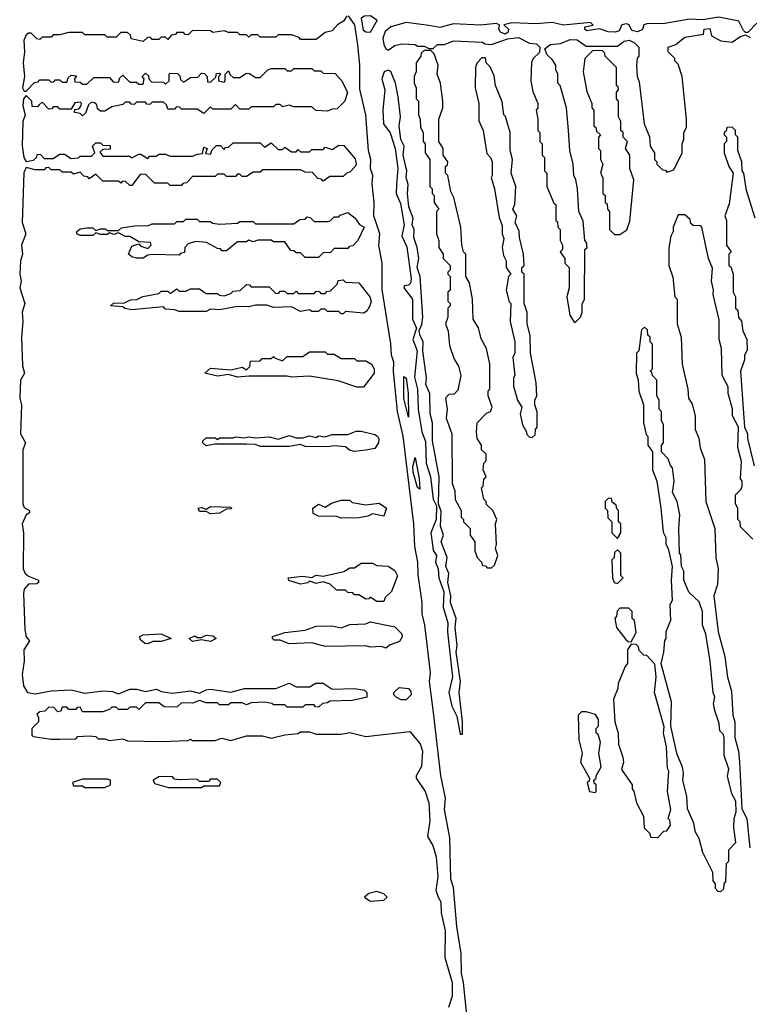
# Model space of a CAD drawing. Extents: x 2737564 to 2859580, y 876530 to 1012372.
# Tile 86 of 110: x 2775066 to 2778311, y 962659 to 967037. Entities that reach past the tile are written whole.
import ezdxf

# ---------------------------------------------------------------- set-up
doc = ezdxf.new("R2010")
doc.units = 0

msp = doc.modelspace()

# ---------------------------------------------------------------- linework, layer by layer
at = {"layer": '0CON05XD'}
for points in [[(2776520.8, 967055), (2776507.5, 967032.5), (2776480, 967015), (2776455, 966987.5), (2776425, 966980), (2776385, 966950), (2776315, 966950), (2776308.3, 966958.3), (2776275, 966970), (2776215, 966970), (2776205, 966960), (2776135, 966960), (2776125, 966970), (2776095, 966970), (2776085, 966960), (2776075, 966970), (2776045, 966970), (2776035, 966980), (2775995, 966980), (2775975, 966987.5), (2775925, 966980), (2775915, 966987.5), (2775835, 966990), (2775815, 966970), (2775801.7, 966971.7), (2775795, 966980), (2775765, 966980), (2775758.3, 966971.7), (2775741.7, 966968.3), (2775725, 966950), (2775715, 966960), (2775695, 966960), (2775685, 966950), (2775655, 966950), (2775648.3, 966958.3), (2775635, 966960), (2775615, 966940), (2775561.7, 966951.7), (2775558.3, 966968.3), (2775545, 966980), (2775515, 966980), (2775495, 966960), (2775455, 966960), (2775445, 966970), (2775355, 966970), (2775345, 966980), (2775285, 966980), (2775245, 966970), (2775215, 966970), (2775205, 966960), (2775165, 966960), (2775155, 966950), (2775141.7, 966951.7), (2775117, 966977), (2775105, 966977.5), (2775095, 966970), (2775084, 966945), (2775087.5, 966895), (2775081.2, 966845), (2775087.5, 966785), (2775077.5, 966735), (2775085, 966720), (2775095, 966720), (2775131.7, 966758.3), (2775148.3, 966761.7), (2775155, 966770), (2775195, 966770), (2775205, 966760), (2775218.3, 966761.7), (2775225, 966770), (2775245, 966770), (2775255, 966760), (2775275, 966760), (2775281.7, 966778.3), (2775295, 966790), (2775318.3, 966788.3), (2775310, 966775), (2775311.7, 966761.7), (2775335, 966760), (2775345, 966750), (2775365, 966750), (2775395, 966780), (2775465, 966780), (2775481.7, 966761.7), (2775505, 966760), (2775511.7, 966778.3), (2775525, 966790), (2775555, 966760), (2775585, 966760), (2775595, 966750), (2775615, 966750), (2775620, 966775), (2775610, 966785), (2775625, 966800), (2775638.3, 966788.3), (2775640, 966775), (2775651.7, 966761.7), (2775705, 966760), (2775715, 966750), (2775730, 966765), (2775730, 966795), (2775735, 966800), (2775768.3, 966798.3), (2775778.3, 966788.3), (2775781.7, 966771.7), (2775795, 966760), (2775825, 966780), (2775858.3, 966781.7), (2775875, 966800), (2775888.3, 966798.3), (2775900, 966785), (2775901.7, 966761.7), (2775915, 966760), (2775938.3, 966781.7), (2775941.7, 966798.3), (2775955, 966800), (2775960, 966795), (2775950, 966785), (2775950, 966765), (2775975, 966760), (2775980, 966765), (2775980, 966795), (2775995, 966810), (2776001.7, 966791.7), (2776015, 966780), (2776045, 966780), (2776075, 966800), (2776088.3, 966798.3), (2776115, 966780), (2776135, 966780), (2776170, 966815), (2776185, 966820), (2776245, 966820), (2776255, 966810), (2776275, 966810), (2776285, 966820), (2776365, 966820), (2776375, 966810), (2776405, 966810), (2776415, 966800), (2776468.3, 966798.3), (2776497, 966767), (2776523.3, 966715), (2776512.5, 966675), (2776478.3, 966641.7), (2776455, 966640), (2776435, 966630), (2776383, 966633), (2776365, 966650), (2776285, 966650), (2776265, 966657.5), (2776235, 966650), (2776225, 966660), (2776205, 966660), (2776195, 966650), (2776095, 966650), (2776085, 966640), (2776045, 966640), (2776025, 966660), (2776005, 966640), (2775925, 966640), (2775915, 966650), (2775885, 966620), (2775855, 966640), (2775785, 966640), (2775775, 966650), (2775761.7, 966648.3), (2775755, 966640), (2775725, 966640), (2775718.3, 966658.3), (2775705, 966670), (2775655, 966670), (2775645, 966660), (2775631.7, 966661.7), (2775625, 966670), (2775585, 966670), (2775575, 966660), (2775561.7, 966661.7), (2775555, 966670), (2775535, 966670), (2775525, 966660), (2775475, 966650), (2775445, 966630), (2775425, 966630), (2775411.7, 966641.7), (2775408.3, 966658.3), (2775398.3, 966668.3), (2775385, 966670), (2775371.7, 966658.3), (2775358.3, 966621.7), (2775345, 966610), (2775335, 966620), (2775310, 966625), (2775311.7, 966638.3), (2775328.3, 966641.7), (2775338.3, 966651.7), (2775340, 966665), (2775335, 966670), (2775311.7, 966668.3), (2775295, 966640), (2775245, 966640), (2775235, 966650), (2775215, 966650), (2775208.3, 966641.7), (2775195, 966640), (2775165, 966670), (2775151.7, 966658.3), (2775145, 966650), (2775121.7, 966651.7), (2775120, 966675), (2775095, 966700), (2775083.3, 966685), (2775080, 966655), (2775090, 966615), (2775080, 966585), (2775077, 966477), (2775083.9, 966423.9), (2775095, 966407.5), (2775127, 966413), (2775140, 966425), (2775145, 966440), (2775158.3, 966438.3), (2775175, 966420), (2775215, 966420), (2775245, 966440), (2775265, 966440), (2775295, 966420), (2775327, 966423), (2775335, 966430), (2775385, 966430), (2775400, 966445), (2775390, 966475), (2775405, 966490), (2775425, 966490), (2775435, 966480), (2775468.3, 966478.3), (2775468.3, 966461.7), (2775435, 966460), (2775421.7, 966448.3), (2775435, 966430), (2775555, 966430), (2775565, 966422.5), (2775595, 966440), (2775605, 966440), (2775635, 966420), (2775645, 966430), (2775675, 966430), (2775685, 966440), (2775715, 966440), (2775735, 966430), (2775835, 966430), (2775855, 966440), (2775878.3, 966441.7), (2775885, 966470), (2775900, 966465), (2775891.7, 966441.7), (2775915, 966440), (2775921.7, 966458.3), (2775941.7, 966478.3), (2775958.3, 966478.3), (2775975, 966460), (2775981.7, 966468.3), (2775995, 966470), (2776015, 966490), (2776135, 966490), (2776155, 966470), (2776185, 966490), (2776215, 966460), (2776235, 966460), (2776245, 966470), (2776275, 966450), (2776295, 966450), (2776305, 966460), (2776315, 966450), (2776355, 966450), (2776365, 966460), (2776415, 966460), (2776425, 966470), (2776455, 966460), (2776485, 966480), (2776508.3, 966478.3), (2776558.3, 966418.3), (2776562.5, 966395), (2776557.5, 966385), (2776535, 966360), (2776523, 966357), (2776505, 966340), (2776445, 966340), (2776415, 966320), (2776408.3, 966328.3), (2776391.7, 966331.7), (2776368.3, 966358.3), (2776335, 966360), (2776315, 966370), (2776145, 966370), (2776135, 966360), (2776105, 966360), (2776075, 966340), (2776055, 966340), (2776045, 966350), (2776035, 966350), (2776025, 966340), (2775985, 966340), (2775975, 966350), (2775945, 966350), (2775935, 966340), (2775835, 966340), (2775808.3, 966311.7), (2775791.7, 966308.3), (2775785, 966300), (2775735, 966300), (2775725, 966310), (2775665, 966310), (2775625, 966350), (2775601.7, 966348.3), (2775565, 966300), (2775555, 966300), (2775535, 966320), (2775521.7, 966318.3), (2775515, 966310), (2775505, 966320), (2775435, 966320), (2775405, 966350), (2775375, 966330), (2775368.3, 966338.3), (2775351.7, 966341.7), (2775335, 966360), (2775305, 966350), (2775295, 966360), (2775255, 966360), (2775245, 966370), (2775205, 966370), (2775195, 966380), (2775181.7, 966378.3), (2775175, 966370), (2775135, 966370), (2775095, 966380), (2775083.9, 966356.1), (2775076.2, 966135), (2775093.3, 966085), (2775074.3, 966035), (2775077.5, 965995), (2775069.4, 965965), (2775065.8, 965905), (2775072.9, 965875), (2775065.7, 965845), (2775088, 965775), (2775076.1, 965736.1), (2775080, 965695), (2775073.1, 965625), (2775077.7, 965497.7), (2775086.7, 965465), (2775070, 965435), (2775066, 965355), (2775074.3, 965325), (2775069.2, 965195), (2775091.2, 965155), (2775080, 965125), (2775079.2, 964885), (2775085, 964868.8), (2775110, 964855), (2775110, 964845), (2775094.3, 964835.7), (2775076.2, 964795), (2775082.5, 964755), (2775081.2, 964595), (2775090, 964575), (2775105, 964562.5), (2775150, 964545), (2775150, 964535), (2775141.7, 964528.3), (2775105, 964527.5), (2775086.2, 964505), (2775082.5, 964485), (2775089.2, 964325), (2775095, 964292.5), (2775110, 964275), (2775083.8, 964235), (2775085.8, 964184.2), (2775076.2, 964125), (2775083.3, 964075), (2775100, 964045), (2775135, 964040), (2775205, 964052.5), (2775295, 964057.5), (2775355, 964042.5), (2775435, 964052.5), (2775479.3, 964049.3), (2775505, 964040), (2775555, 964060), (2775585, 964060), (2775625, 964050), (2775675, 964060), (2775695, 964050), (2775745, 964042.5), (2775825, 964053.3), (2775865, 964042.5), (2775895, 964057.5), (2775915, 964060), (2776005, 964047.5), (2776065, 964062.5), (2776205, 964062.5), (2776265, 964087.5), (2776295, 964070), (2776355, 964070), (2776383, 964087), (2776415, 964087.5), (2776455, 964060), (2776555, 964062.5), (2776600, 964055), (2776610, 964045), (2776610, 964025), (2776605, 964022.5), (2776545, 964010), (2776445, 964007.5), (2776435, 964000), (2776413, 963997), (2776395, 963980), (2776381.7, 963981.7), (2776375, 963990), (2776335, 963990), (2776325, 963980), (2776255, 963980), (2776245, 963990), (2776195, 963990), (2776187, 963997), (2776155, 964002.5), (2776095, 964000), (2776075, 963990), (2776055, 964000), (2776005, 964000), (2775995, 963990), (2775955, 963990), (2775945, 964000), (2775895, 964000), (2775865, 964010)], [(2777086.3, 962305), (2777040.3, 962755), (2777030.8, 962795), (2777029, 962885), (2777010.9, 963005), (2776995, 963177.5), (2776983.8, 963215), (2776979, 963399), (2776954.8, 963525), (2776959.3, 963575), (2776939.3, 963675), (2776906, 963956), (2776888.4, 964095), (2776892.5, 964135), (2776867.8, 964345), (2776855.7, 964395), (2776856.7, 964445), (2776838.8, 964568.8), (2776837.4, 964625), (2776823.8, 964695), (2776818.9, 964795), (2776771.1, 965185), (2776747, 965295), (2776728.5, 965475), (2776729.4, 965515), (2776719.3, 965545), (2776716.5, 965596.5), (2776678, 965838), (2776678, 965955), (2776663, 966033), (2776667.5, 966085), (2776641.5, 966165), (2776642.7, 966225), (2776633, 966307), (2776636.7, 966345), (2776626.7, 966375), (2776627.4, 966415), (2776617.3, 966455), (2776606.1, 966615), (2776579.1, 966729.1), (2776579.2, 966835), (2776569.2, 966925), (2776557.2, 967015), (2776528.1, 967055)], [(2776625, 966980.8), (2776605, 966981.2), (2776595, 966989.4), (2776586.5, 967045), (2776598, 967055), (2776626.6, 967056.6), (2776655.6, 967035.6), (2776625, 966980.8)], [(2778345, 967022.5), (2778305, 966980), (2778295, 966980), (2778285, 966990), (2778265, 967031.2), (2778175, 967048.2), (2778105, 967037.1), (2778045, 967040), (2777935, 967021.2), (2777855, 967019.2), (2777842.5, 967015), (2777836.4, 966993.6), (2777813.6, 966983.6), (2777789.3, 966989.3), (2777777.5, 967015), (2777765, 967019.2), (2777743.8, 967015), (2777731.7, 966988.3), (2777715, 966981.2), (2777683.9, 966983.9), (2777645, 966996.7), (2777588.3, 966988.3), (2777580, 966995), (2777580, 967005), (2777617, 967013), (2777605, 967025.6), (2777485, 967013.8), (2777435, 967025.4), (2777365, 967018.6), (2777255, 967023.8), (2777220, 967015), (2777240, 966995), (2777238.8, 966981.2), (2777225, 966972.5), (2777205, 966982.5), (2777197.5, 966995), (2777200, 967015), (2777185, 967020), (2777115, 967013.3), (2776995, 967019.7), (2776935, 967003.3), (2776885, 967011.5)], [(2776885, 967011.5), (2776784.7, 967025.3), (2776716.2, 967005), (2776691.9, 966985), (2776680.9, 966955), (2776685, 966927.5), (2776695, 966907.5), (2776705, 966902.5), (2776735, 966922.5), (2776765, 966930), (2776825, 966926.7), (2776835, 966920), (2776865, 966920), (2776885, 966910), (2776905, 966910), (2776923.6, 966926.4), (2776955, 966927.5), (2776995, 966943.8), (2777125, 966937.5), (2777135, 966930), (2777165, 966927.5), (2777235, 966952.5), (2777285, 966957.5), (2777333, 966933), (2777365, 966930), (2777380, 966915), (2777378.3, 966891.7), (2777350, 966865), (2777343, 966847), (2777340, 966765), (2777348.3, 966718.3), (2777370, 966665), (2777370, 966645), (2777362.5, 966635), (2777370, 966595), (2777370, 966545), (2777380, 966535), (2777380, 966495), (2777390, 966485), (2777390, 966435), (2777400, 966425), (2777400, 966365), (2777410, 966355), (2777410, 966295), (2777441.7, 966221.7), (2777450, 966215), (2777450, 966145), (2777458.3, 966138.3), (2777460, 966115), (2777470, 966105), (2777470, 966055), (2777480, 966035), (2777480, 966015), (2777470, 966005), (2777490, 965975), (2777490, 965955), (2777510, 965935), (2777510, 965845), (2777500, 965805), (2777513, 965723), (2777531.7, 965691.7), (2777538.3, 965691.7), (2777560, 965715), (2777567.5, 965735), (2777568.3, 965771.7), (2777577.5, 965795), (2777580, 966015), (2777590, 966025), (2777587, 966047), (2777580, 966055), (2777571.7, 966141.7), (2777552.5, 966185), (2777547.5, 966285), (2777540, 966325), (2777530, 966345), (2777527.5, 966395), (2777512.5, 966455), (2777507.5, 966545), (2777497.5, 966645), (2777470, 966745), (2777460, 966755), (2777460, 966795), (2777450, 966815), (2777450, 966835), (2777435, 966860), (2777411.7, 966881.7), (2777401.7, 966908.3), (2777425, 966927.5), (2777471.7, 966931.7), (2777515, 966950), (2777545, 966947.5), (2777585, 966920), (2777725, 966920), (2777755, 966942.5), (2777776.4, 966946.4), (2777800, 966935), (2777820, 966915), (2777820, 966875), (2777813, 966867), (2777810, 966835), (2777812.5, 966785), (2777821.7, 966761.7), (2777843.6, 966573.6), (2777867, 966517), (2777870, 966475), (2777890, 966445), (2777890, 966415), (2777900, 966405), (2777900, 966395), (2777925, 966370), (2777938.3, 966368.3), (2777945, 966360), (2777975, 966370), (2778012.5, 966445), (2778012.5, 966485), (2778020, 966505), (2778020, 966535), (2778031.7, 966558.3), (2778032.5, 966595), (2778012.5, 966785), (2777995, 966840), (2777980, 966855), (2777980, 966865), (2777950, 966895), (2777950, 966915), (2777985, 966927.5), (2778025, 966960), (2778107, 966973), (2778110, 966995), (2778135, 966997.5), (2778142.5, 966965), (2778185, 966943.3), (2778235, 966937.5), (2778269.3, 966960.7), (2778295, 966970), (2778315, 966957.5)], [(2777165, 964600), (2777178.3, 964611.7), (2777192.5, 964655), (2777182.5, 964685), (2777186.7, 964703.3), (2777182.5, 964795), (2777187.5, 964815), (2777170, 964855), (2777141.7, 964881.7), (2777140, 964895), (2777130, 964905), (2777120, 964955), (2777127, 964963), (2777130, 964995), (2777140, 965005), (2777127.5, 965035), (2777130, 965065), (2777140, 965075), (2777140, 965105), (2777120, 965125), (2777120, 965145), (2777100, 965175), (2777097.5, 965205), (2777100, 965245), (2777141.7, 965288.3), (2777160, 965295), (2777167.5, 965315), (2777150, 965365), (2777150, 965385), (2777157.5, 965395), (2777157.5, 965505), (2777142.5, 965575), (2777118.3, 965618.3), (2777107, 965667), (2777082.5, 965705), (2777080, 965795), (2777067, 965867), (2777050, 965895), (2777050, 965995), (2777040, 966005), (2777032.5, 966035), (2777027.5, 966115), (2776997, 966247), (2776983, 966273), (2776970, 966345), (2776960, 966355), (2776960, 966385), (2776968.3, 966391.7), (2776970, 966405), (2776950, 966435), (2776950, 966465), (2776930, 966495), (2776930, 966595), (2776947.5, 966645), (2776947.5, 966675), (2776937.5, 966755), (2776922.5, 966795), (2776927.5, 966835), (2776910, 966885), (2776895, 966900), (2776865, 966900), (2776851.7, 966888.3), (2776850, 966875), (2776830, 966845), (2776830, 966805), (2776820, 966785), (2776820, 966755), (2776830, 966735), (2776830, 966685), (2776840, 966675), (2776840, 966615), (2776847.5, 966595), (2776848.3, 966558.3), (2776860, 966535), (2776860, 966495), (2776870, 966485), (2776870, 966445), (2776890, 966415), (2776890, 966295), (2776900, 966285), (2776900, 966265), (2776910, 966255), (2776910, 966225), (2776930, 966195), (2776920, 966185), (2776920, 966085), (2776930, 966055), (2776930, 966025), (2776950, 965995), (2776950, 965975), (2776980, 965945), (2776980, 965925), (2776970, 965915), (2776970, 965905), (2776980, 965895), (2776980, 965835), (2776970, 965825), (2776970, 965785), (2776980, 965775), (2776980, 965765), (2776970, 965755), (2776970, 965715), (2776960, 965685), (2776971.7, 965651.7), (2776978.3, 965588.3), (2776998.3, 965528.3), (2777017, 965497), (2777027.5, 965455), (2777015, 965390), (2776998.3, 965371.7), (2776975, 965370), (2776960, 965355), (2776967.5, 965305), (2776962.5, 965265), (2776987.5, 965195), (2776990, 964975), (2777001.7, 964941.7), (2777003, 964903), (2777030, 964855), (2777030, 964825), (2777040, 964815), (2777040, 964805), (2777070, 964775), (2777070, 964745), (2777090, 964715), (2777090, 964675), (2777100, 964645), (2777120, 964625), (2777125, 964610), (2777138.3, 964608.3), (2777145, 964600), (2777165, 964600)], [(2777345, 965180), (2777358.3, 965191.7), (2777360, 965215), (2777367.5, 965225), (2777367, 965293), (2777357.5, 965325), (2777357.5, 965345), (2777366.7, 965365), (2777363, 965423), (2777337.5, 965555), (2777337, 965633), (2777322.5, 965685), (2777322.5, 965735), (2777310, 965775), (2777310, 965905), (2777300, 965915), (2777300, 965935), (2777310, 965945), (2777307.5, 965995), (2777288.3, 966068.3), (2777287, 966097), (2777270, 966135), (2777277.5, 966165), (2777260, 966195), (2777267.5, 966215), (2777272.5, 966295), (2777252.5, 966355), (2777257.5, 966415), (2777247.5, 966455), (2777247.5, 966535), (2777227, 966607), (2777220, 966615), (2777211.7, 966671.7), (2777182.5, 966745), (2777177, 966787), (2777158.3, 966828.3), (2777140, 966845), (2777138.3, 966868.3), (2777121.7, 966868.3), (2777100, 966845), (2777093, 966827), (2777092.5, 966735), (2777107.5, 966665), (2777108.3, 966588.3), (2777127.5, 966545), (2777143, 966443), (2777160, 966425), (2777167.5, 966405), (2777167.5, 966345), (2777162.5, 966335), (2777177.5, 966285), (2777198.3, 966158.3), (2777211.7, 966121.7), (2777212.5, 966085), (2777220, 966065), (2777212.5, 966025), (2777218.3, 965988.3), (2777230, 965965), (2777230, 965935), (2777250, 965905), (2777240, 965895), (2777230, 965835), (2777243, 965783), (2777250, 965775), (2777247.5, 965695), (2777267.5, 965605), (2777267.5, 965555), (2777260, 965535), (2777267.5, 965455), (2777262.5, 965445), (2777263, 965407), (2777280, 965345), (2777300, 965315), (2777292.5, 965285), (2777302.5, 965235), (2777320, 965205), (2777320, 965195), (2777331.7, 965181.7), (2777345, 965180)], [(2777711.7, 966081.7), (2777735, 966082.5), (2777766.4, 966103.6), (2777779.3, 966140.7), (2777797.5, 966325), (2777780, 966375), (2777780, 966435), (2777760, 966465), (2777770, 966495), (2777750, 966515), (2777750, 966535), (2777740, 966545), (2777740, 966585), (2777730, 966605), (2777730, 966675), (2777720, 966685), (2777720, 966715), (2777730, 966725), (2777728.3, 966738.3), (2777720, 966745), (2777720, 966825), (2777670, 966875), (2777668.3, 966888.3), (2777658.3, 966898.3), (2777615, 966900), (2777580, 966865), (2777572.5, 966805), (2777588.3, 966718.3), (2777610, 966665), (2777610, 966645), (2777620, 966635), (2777620, 966565), (2777628.3, 966558.3), (2777631.7, 966541.7), (2777650, 966525), (2777640, 966515), (2777640, 966465), (2777650, 966455), (2777650, 966415), (2777660, 966395), (2777650, 966355), (2777660, 966335), (2777660, 966265), (2777670, 966255), (2777670, 966225), (2777678.3, 966218.3), (2777680, 966195), (2777690, 966185), (2777690, 966105), (2777711.7, 966081.7)], [(2777035, 963860), (2777035.6, 963915), (2777020, 964045), (2777026.5, 964095), (2777007.8, 964225), (2777011.1, 964255), (2777002.5, 964335), (2777007.1, 964375), (2776982.5, 964445), (2776983.1, 964475), (2776970.9, 964535), (2776974.4, 964575), (2776961.5, 964605), (2776966.9, 964645), (2776941.1, 964715), (2776950.8, 964745), (2776937.3, 964785), (2776940.5, 964850.5), (2776928.8, 964885), (2776931.4, 965005), (2776901.9, 965165), (2776901.9, 965245), (2776891.1, 965285), (2776890.8, 965375), (2776872.2, 965415), (2776875.7, 965445), (2776859.2, 965565), (2776860, 965605), (2776845.6, 965635.6), (2776842.5, 965655), (2776855, 965682.5), (2776859.4, 965715), (2776846.9, 965895), (2776834.5, 965935), (2776841.1, 965975), (2776834.4, 966025), (2776818.3, 966068.3), (2776820, 966105), (2776811.9, 966125), (2776815.8, 966155), (2776796.5, 966205), (2776790.5, 966265), (2776793.3, 966305), (2776784.4, 966335), (2776787.1, 966365), (2776772.2, 966435), (2776775.8, 966475), (2776761.5, 966505), (2776753.5, 966565), (2776760, 966605), (2776748.6, 966695), (2776738, 966755), (2776716.9, 966806.9), (2776705, 966812.9), (2776687.5, 966805), (2776676.9, 966775), (2776690.6, 966725), (2776680.9, 966635), (2776684.7, 966575), (2776713.9, 966533.9), (2776735.3, 966465.3), (2776747.7, 966375), (2776742.5, 966305), (2776740, 966265), (2776760.2, 966220.2), (2776775.6, 966125), (2776765.4, 966075), (2776787.5, 966027.5), (2776807.3, 965885), (2776803.6, 965866.4), (2776795, 965857.5), (2776776.7, 965853.3), (2776774.3, 965845), (2776813.5, 965795), (2776813.5, 965705), (2776830.8, 965665), (2776814.5, 965615), (2776833.8, 965565), (2776821.8, 965448.2), (2776834.7, 965395), (2776838.8, 965305), (2776854.8, 965205), (2776871.5, 965161.5), (2776873.4, 965065), (2776892.8, 965005), (2776904.6, 964905), (2776920, 964875), (2776918, 964815), (2776894.7, 964755), (2776901.3, 964701.3), (2776905, 964676.7), (2776920, 964655), (2776915.6, 964625), (2776927.5, 964595), (2776930.4, 964555), (2776953.1, 964493.1), (2776950, 964425), (2776970.9, 964355), (2776969.1, 964315), (2776990.4, 964115), (2776974.6, 964045), (2776988.5, 963985), (2777010, 963940), (2777025, 963860), (2777035, 963860)], [(2778337.5, 966155), (2778298.3, 966278.3), (2778287.5, 966355), (2778280, 966365), (2778277.5, 966405), (2778260, 966455), (2778260, 966515), (2778250, 966525), (2778250, 966545), (2778235, 966560), (2778211.7, 966558.3), (2778208.3, 966541.7), (2778200, 966535), (2778200, 966525), (2778210, 966515), (2778210, 966495), (2778200, 966485), (2778200, 966445), (2778220, 966385), (2778240, 966355), (2778221.7, 966218.3), (2778202.5, 966165), (2778210, 966145), (2778210, 966035), (2778230, 966005), (2778220, 965995), (2778220, 965945), (2778228.3, 965938.3), (2778240, 965905), (2778240, 965825), (2778250, 965805), (2778250, 965755), (2778260, 965745), (2778263, 965713), (2778277, 965697), (2778283, 965653), (2778300, 965615), (2778301.7, 965568.3), (2778290, 965545), (2778290, 965525), (2778272.5, 965475), (2778290, 965225), (2778302.5, 965195), (2778302.5, 965175), (2778333, 965053)], [(2775615, 965977.5), (2775585, 965977.5), (2775565, 965982.5), (2775550, 965995), (2775565, 966030), (2775595, 966040), (2775605, 966030), (2775635, 966020), (2775650, 966035), (2775647, 966047), (2775595, 966050), (2775555, 966072.5), (2775535, 966072.5), (2775505, 966090), (2775485, 966082.5), (2775465, 966090), (2775455, 966082.5), (2775425, 966082.5), (2775405, 966090), (2775391.7, 966078.3), (2775335, 966077.5), (2775320, 966085), (2775320, 966095), (2775335, 966107.5), (2775365, 966112.5), (2775391.7, 966111.7), (2775405, 966100), (2775425, 966107.5), (2775447, 966107), (2775455, 966100), (2775505, 966100), (2775518.3, 966111.7), (2775585, 966122.5), (2775635, 966120), (2775655, 966130), (2775755, 966130), (2775765, 966140), (2775795, 966140), (2775805, 966150), (2775855, 966150), (2775865, 966140), (2775915, 966140), (2775923, 966133), (2775955, 966127.5), (2776035, 966132.5), (2776045, 966140), (2776105, 966140), (2776115, 966130), (2776285, 966130), (2776311.7, 966148.3), (2776335, 966150), (2776345, 966160), (2776358.3, 966158.3), (2776375, 966140), (2776435, 966140), (2776447, 966143), (2776465, 966160), (2776485, 966160), (2776491.7, 966168.3), (2776525, 966180), (2776556.4, 966156.4), (2776577, 966127), (2776597.5, 966115), (2776570, 966055), (2776548.3, 966031.7), (2776531.7, 966028.3), (2776525, 966020), (2776465, 966020), (2776448.3, 966001.7), (2776415, 966000), (2776395, 965980), (2776335, 965980), (2776315, 966000), (2776295, 966000), (2776285, 966010), (2776271.7, 966011.7), (2776245, 966050), (2776195, 966050), (2776185, 966057.5), (2776125, 966057.5), (2776105, 966050), (2776085, 966057.5), (2776075, 966050), (2776035, 966050), (2775985, 966010), (2775965, 966010), (2775958.3, 966018.3), (2775945, 966020), (2775897, 966047), (2775848.3, 966051.7), (2775815, 966040), (2775800, 966025), (2775798.3, 966001.7), (2775781.7, 965998.3), (2775775, 965990), (2775655, 965992.5), (2775635, 965990), (2775615, 965977.5)], [(2778327, 964727), (2778271.7, 964781.7), (2778270, 964805), (2778260, 964815), (2778260, 964865), (2778250, 964885), (2778250, 964925), (2778275, 964950), (2778280, 964965), (2778280, 964985), (2778272.5, 964995), (2778277, 965073), (2778260, 965135), (2778262.5, 965225), (2778236.7, 965275), (2778236.4, 965306.4), (2778217.5, 965375), (2778217.5, 965405), (2778190, 965455), (2778187.5, 965575), (2778176.7, 965615), (2778177, 965703), (2778150, 965815), (2778152.5, 965835), (2778143.3, 965875), (2778147, 965933), (2778130, 965975), (2778100, 966115), (2778095, 966120), (2778061.7, 966121.7), (2778051.7, 966131.7), (2778048.3, 966148.3), (2778025, 966170), (2777995, 966170), (2777972.5, 966115), (2777972.5, 966095), (2777962.5, 966075), (2777953, 966023), (2777952.5, 965945), (2777971.7, 965891.7), (2777980, 965805), (2777990, 965795), (2777990, 965685), (2778007.5, 965625), (2778012.5, 965505), (2778037.5, 965395), (2778040, 965355), (2778057, 965327), (2778070, 965275), (2778070, 965215), (2778087, 965177), (2778093, 965133), (2778111.7, 965081.7), (2778117.5, 964895), (2778157.5, 964775), (2778162.5, 964645), (2778172.5, 964595), (2778170, 964525), (2778153.3, 964475), (2778173.3, 964315), (2778202.5, 964205), (2778213.9, 964113.9), (2778231.7, 964051.7), (2778237.5, 963945), (2778247.5, 963915), (2778247.5, 963845), (2778262.5, 963785), (2778267.5, 963735), (2778278.3, 963528.3), (2778300, 963485), (2778313.3, 963355)], [(2776505, 965730), (2776495, 965730), (2776485, 965740), (2776435, 965740), (2776425, 965750), (2776405, 965750), (2776395, 965740), (2776365, 965740), (2776355, 965747.5), (2776315, 965740), (2776275, 965760), (2776195, 965757.5), (2776165, 965767.5), (2776115, 965767.5), (2776085, 965760), (2776035, 965762.5), (2775955, 965747.5), (2775915, 965750), (2775895, 965740), (2775775, 965740), (2775755, 965747.5), (2775715, 965750), (2775705, 965760), (2775565, 965747.5), (2775533, 965753), (2775525, 965760), (2775470, 965765), (2775483, 965777), (2775531.7, 965778.3), (2775558.3, 965791.7), (2775587, 965793), (2775613, 965807), (2775685, 965820), (2775695, 965830), (2775725, 965830), (2775735, 965820), (2775765, 965840), (2775775, 965830), (2775805, 965830), (2775825, 965840), (2775865, 965840), (2775895, 965820), (2775945, 965820), (2775953, 965813), (2775975, 965810), (2776005, 965820), (2776015, 965830), (2776047, 965833), (2776075, 965860), (2776088.3, 965858.3), (2776095, 965850), (2776175, 965850), (2776205, 965820), (2776218.3, 965821.7), (2776225, 965830), (2776245, 965830), (2776255, 965820), (2776285, 965820), (2776295, 965830), (2776305, 965820), (2776375, 965820), (2776385, 965830), (2776398.3, 965828.3), (2776405, 965820), (2776425, 965820), (2776431.7, 965828.3), (2776448.3, 965831.7), (2776478.3, 965861.7), (2776481.7, 965878.3), (2776505, 965880), (2776515, 965870), (2776575, 965867.5), (2776623.3, 965805), (2776628.8, 965785), (2776623.3, 965765), (2776609.3, 965740.7), (2776595, 965732.5), (2776515, 965740), (2776505, 965730)], [(2778185, 963160), (2778198.3, 963171.7), (2778200, 963195), (2778207.5, 963205), (2778210, 963285), (2778220, 963295), (2778220, 963345), (2778251.7, 963378.3), (2778242.5, 963445), (2778243.3, 963485), (2778252.5, 963515), (2778251.7, 963561.7), (2778233.8, 963595), (2778213.6, 963673.6), (2778220, 963705), (2778200, 963765), (2778200, 963845), (2778195, 963860), (2778180, 963875), (2778177, 963907), (2778157.5, 963965), (2778152.5, 963995), (2778157.5, 964025), (2778150, 964045), (2778137.5, 964185), (2778117.5, 964305), (2778102.5, 964345), (2778102.5, 964405), (2778088.3, 964448.3), (2778041.7, 964491.7), (2778020, 964545), (2778020, 964585), (2778010, 964605), (2778007, 964657), (2778000, 964665), (2777997.5, 964775), (2778002.5, 964835), (2777990, 964895), (2777970, 964935), (2777977.5, 964985), (2777970, 965045), (2777960, 965055), (2777950, 965085), (2777920, 965115), (2777920, 965145), (2777930, 965155), (2777930, 965235), (2777920, 965255), (2777920, 965295), (2777910, 965305), (2777910, 965345), (2777900, 965365), (2777900, 965435), (2777880, 965455), (2777878.3, 965468.3), (2777870, 965475), (2777880, 965485), (2777880, 965595), (2777870, 965605), (2777870, 965625), (2777860, 965635), (2777858.3, 965658.3), (2777845, 965670), (2777831.7, 965658.3), (2777820, 965565), (2777810, 965555), (2777807.5, 965465), (2777817.5, 965435), (2777820, 965385), (2777840, 965325), (2777840, 965245), (2777853, 965193), (2777860, 965185), (2777860, 965145), (2777880, 965115), (2777880, 965035), (2777900, 964985), (2777917.5, 964865), (2777928.3, 964758.3), (2777940, 964735), (2777940, 964705), (2777950, 964685), (2777967.5, 964605), (2777963.3, 964545), (2777967.5, 964455), (2777957.5, 964435), (2777960, 964365), (2777940, 964315), (2777940, 964285), (2777933.6, 964276.4), (2777930, 964225), (2777917.5, 964175), (2777963.8, 964005), (2777960, 963895), (2777986.7, 963775), (2778012.5, 963715), (2778017.5, 963685), (2778013.8, 963653.8), (2778032.5, 963585), (2778035, 963530), (2778062.5, 963465), (2778068.3, 963428.3), (2778087, 963397), (2778102.5, 963335), (2778147, 963247), (2778148.3, 963208.3), (2778160, 963195), (2778160, 963175), (2778171.7, 963161.7), (2778185, 963160)], [(2776595, 965402.5), (2776565, 965402.5), (2776481.7, 965431.7), (2776355, 965452.5), (2776275, 965447.5), (2776255, 965452.5), (2776085, 965452.5), (2776035, 965447.5), (2775995, 965460), (2775945, 965452.5), (2775890, 965465), (2775915, 965487.5), (2776005, 965480), (2776055, 965492.5), (2776075, 965480), (2776090, 965495), (2776091.7, 965518.3), (2776135, 965520), (2776145, 965530), (2776185, 965530), (2776195, 965540), (2776201.7, 965531.7), (2776235, 965520), (2776255, 965540), (2776325, 965540), (2776355, 965560), (2776425, 965560), (2776435, 965550), (2776465, 965550), (2776495, 965530), (2776555, 965530), (2776565, 965520), (2776605, 965520), (2776630, 965505), (2776642.5, 965485), (2776642.5, 965465), (2776595, 965402.5)], [(2776795, 965270), (2776775, 965352.5), (2776775, 965450), (2776785, 965443.3), (2776793.5, 965376.5), (2776795, 965270)], [(2776555, 965117.5), (2776533, 965123), (2776515, 965137.5), (2776465, 965142.5), (2776435, 965137.5), (2776335, 965140), (2776315, 965147.5), (2776265, 965140), (2776135, 965140), (2776115, 965147.5), (2776075, 965150), (2775935, 965150), (2775895, 965142.5), (2775880, 965155), (2775880, 965165), (2775895, 965177.5), (2775935, 965177.5), (2775945, 965170), (2775955, 965177.5), (2776015, 965177.5), (2776025, 965182.5), (2776065, 965177.5), (2776085, 965182.5), (2776115, 965177.5), (2776175, 965182.5), (2776215, 965172.5), (2776265, 965188.8), (2776295, 965177.5), (2776325, 965177.5), (2776355, 965186.7), (2776385, 965180), (2776395, 965187.5), (2776425, 965182.5), (2776455, 965192.5), (2776525, 965192.5), (2776563, 965207), (2776585, 965207.5), (2776645, 965192.5), (2776657.5, 965185), (2776663, 965173), (2776662.5, 965155), (2776645, 965130), (2776605, 965122.5), (2776555, 965117.5)], [(2776845, 964950), (2776835, 964957.5), (2776815.5, 965025), (2776815, 965050), (2776825, 965090), (2776843, 964997), (2776845, 964950)], [(2776495, 964820), (2776475, 964827.5), (2776395, 964830), (2776371.7, 964841.7), (2776370, 964865), (2776395, 964882.5), (2776425, 964870), (2776453, 964887), (2776495, 964900), (2776535, 964900), (2776545, 964890), (2776605, 964880), (2776665, 964887.5), (2776697.5, 964865), (2776685, 964830), (2776635, 964840), (2776615, 964830), (2776575, 964822.5), (2776495, 964820)], [(2777725, 964730), (2777740, 964755), (2777740, 964795), (2777730, 964805), (2777730, 964855), (2777721.7, 964861.7), (2777718.3, 964878.3), (2777701.7, 964891.7), (2777698.3, 964908.3), (2777685, 964910), (2777670, 964895), (2777670, 964865), (2777680, 964855), (2777681.7, 964821.7), (2777700, 964805), (2777700, 964755), (2777725, 964730)], [(2775915, 964840), (2775895, 964850), (2775865, 964850), (2775860, 964865), (2775875, 964867.5), (2775895, 964860), (2775915, 964872.5), (2776005, 964870), (2776008.3, 964861.7), (2775985, 964860), (2775955, 964842.5), (2775915, 964840)], [(2777725, 964530), (2777750, 964555), (2777740, 964565), (2777740, 964665), (2777725, 964680), (2777711.7, 964668.3), (2777710, 964645), (2777700, 964635), (2777702.5, 964555), (2777710, 964535), (2777725, 964530)], [(2776685, 964450), (2776655, 964450), (2776625, 964470), (2776618.3, 964461.7), (2776605, 964460), (2776575, 964480), (2776555, 964480), (2776548.3, 964488.3), (2776525, 964490), (2776515, 964500), (2776475, 964500), (2776447, 964527), (2776415, 964537.5), (2776385, 964530), (2776355, 964540), (2776347, 964533), (2776315, 964527.5), (2776263, 964543), (2776260, 964555), (2776325, 964562.5), (2776365, 964557.5), (2776385, 964566.7), (2776415, 964562.5), (2776507, 964583), (2776535, 964600), (2776555, 964600), (2776585, 964620), (2776635, 964620), (2776655, 964610), (2776705, 964607.5), (2776735, 964587.5), (2776746.1, 964563.9), (2776720, 964495), (2776691.7, 964468.3), (2776685, 964450)], [(2777785, 964270), (2777807.5, 964312.5), (2777800, 964365), (2777790, 964375), (2777790, 964405), (2777775, 964420), (2777735, 964420), (2777723, 964407), (2777720, 964385), (2777712.5, 964375), (2777720, 964335), (2777761.7, 964281.7), (2777771.7, 964271.7), (2777785, 964270)], [(2776695, 964242.5), (2776675, 964250), (2776625, 964247.5), (2776605, 964252.5), (2776425, 964250), (2776365, 964266.7), (2776265, 964262.5), (2776225, 964277.5), (2776198.3, 964278.3), (2776190, 964285), (2776190, 964295), (2776245, 964312.5), (2776335, 964322.5), (2776385, 964340), (2776455, 964342.5), (2776495, 964332.5), (2776535, 964347.5), (2776605, 964350), (2776625, 964360), (2776735, 964337.5), (2776766.1, 964306.1), (2776766.4, 964293.6), (2776755, 964272.5), (2776713, 964257), (2776695, 964242.5)], [(2775635, 964262.5), (2775623, 964263), (2775601.7, 964281.7), (2775600, 964295), (2775615, 964302.5), (2775695, 964306.7), (2775740, 964285), (2775695, 964272.5), (2775658.3, 964271.7), (2775635, 964262.5)], [(2775915, 964272.5), (2775875, 964280), (2775835, 964272.5), (2775820, 964285), (2775845, 964297.5), (2775855, 964290), (2775875, 964290), (2775895, 964300), (2775925, 964297.5), (2775940, 964285), (2775915, 964272.5)], [(2777905, 963400), (2777931.7, 963428.3), (2777945, 963430), (2777960, 963455), (2777957, 963477), (2777950, 963485), (2777962.5, 963525), (2777947.5, 963605), (2777952.5, 963695), (2777947, 963707), (2777943, 963803), (2777930, 963865), (2777933, 963893), (2777890, 964045), (2777897.5, 964115), (2777891.7, 964171.7), (2777855, 964210), (2777841.7, 964211.7), (2777821.7, 964231.7), (2777818.3, 964248.3), (2777808.3, 964258.3), (2777785, 964260), (2777770, 964235), (2777770, 964175), (2777758.3, 964161.7), (2777727.5, 964085), (2777726.4, 964063.6), (2777707.5, 964015), (2777713.3, 963915), (2777727.5, 963865), (2777730, 963815), (2777748.3, 963758.3), (2777751.2, 963735), (2777743.3, 963703.3), (2777790, 963635), (2777790, 963615), (2777797, 963607), (2777810, 963555), (2777840, 963495), (2777843, 963443), (2777868.3, 963418.3), (2777871.7, 963401.7), (2777905, 963400)], [(2776785, 964012.5), (2776763, 964013), (2776740, 964025), (2776730, 964035), (2776730, 964045), (2776753, 964067), (2776795, 964062.5), (2776805, 964050), (2776806.7, 964035), (2776785, 964012.5)], [(2775865, 964010), (2775835, 963997.5), (2775785, 964000), (2775765, 963980), (2775708.3, 963981.7), (2775685, 964000), (2775625, 964000), (2775595, 963970), (2775585, 963980), (2775555, 963980), (2775545, 963970), (2775505, 963970), (2775495, 963980), (2775475, 963980), (2775465, 963970), (2775435, 963960), (2775345, 963960), (2775335, 963980), (2775321.7, 963978.3), (2775315, 963970), (2775285, 963970), (2775275, 963980), (2775255, 963980), (2775248.3, 963961.7), (2775235, 963960), (2775218.3, 963978.3), (2775195, 963980), (2775178.3, 963961.7), (2775155, 963960), (2775141.7, 963948.3), (2775150, 963935), (2775150, 963915), (2775120, 963885), (2775120, 963855), (2775125, 963850), (2775205, 963837.5), (2775245, 963837.5), (2775315, 963840), (2775325, 963850), (2775375, 963852.5), (2775405, 963850), (2775415, 963840), (2775445, 963840), (2775465, 963832.5), (2775525, 963840), (2775545, 963830), (2775695, 963827.5), (2775815, 963832.5), (2775825, 963837.5), (2775835, 963832.5), (2775935, 963832.5), (2775965, 963842.5), (2776005, 963832.5), (2776075, 963852.5), (2776145, 963852.5), (2776185, 963842.5), (2776245, 963857.5), (2776305, 963862.5), (2776315, 963870), (2776355, 963870), (2776385, 963860), (2776495, 963860), (2776535, 963867.5), (2776605, 963850), (2776801.7, 963871.7), (2776847, 963817), (2776858, 963785), (2776853, 963717), (2776830, 963675), (2776830, 963665), (2776870, 963605), (2776885.7, 963555), (2776890, 963475), (2776880, 963405), (2776903.3, 963365), (2776918.8, 963315), (2776926, 963225), (2776917, 963167), (2776927.5, 963135), (2776938.8, 963115), (2776940, 963065), (2776958.8, 962985), (2776957, 962867), (2776990, 962755), (2776988.8, 962695), (2776972.5, 962645)], [(2777625, 963600), (2777630, 963605), (2777630, 963635), (2777621.7, 963641.7), (2777620, 963655), (2777630, 963665), (2777630, 963675), (2777652.5, 963715), (2777642.5, 963775), (2777650, 963825), (2777638.3, 963858.3), (2777630, 963865), (2777630, 963885), (2777640, 963895), (2777640, 963925), (2777627, 963947), (2777585, 963960), (2777565, 963960), (2777550, 963945), (2777552.5, 963835), (2777567.5, 963775), (2777560, 963735), (2777600, 963665), (2777598.3, 963651.7), (2777590, 963645), (2777600, 963605), (2777625, 963600)], [(2775875, 963622.5), (2775885, 963630), (2775955, 963630), (2775960, 963645), (2775945, 963660), (2775915, 963660), (2775905, 963650), (2775865, 963650), (2775855, 963660), (2775775, 963657.5), (2775755, 963660), (2775745, 963670), (2775705, 963672.5), (2775685, 963670), (2775660, 963655), (2775665, 963640), (2775727, 963623), (2775875, 963622.5)], [(2775445, 963622.5), (2775470, 963635), (2775470, 963655), (2775455, 963660), (2775345, 963660), (2775300, 963645), (2775305, 963630), (2775345, 963630), (2775355, 963622.5), (2775445, 963622.5)], [(2776625, 963117.5), (2776685, 963122.5), (2776700, 963135), (2776685, 963150), (2776655, 963160), (2776618.3, 963151.7), (2776600, 963135), (2776625, 963117.5)]]:
    msp.add_lwpolyline(points, dxfattribs=at)

doc.saveas('drawing.dxf')
